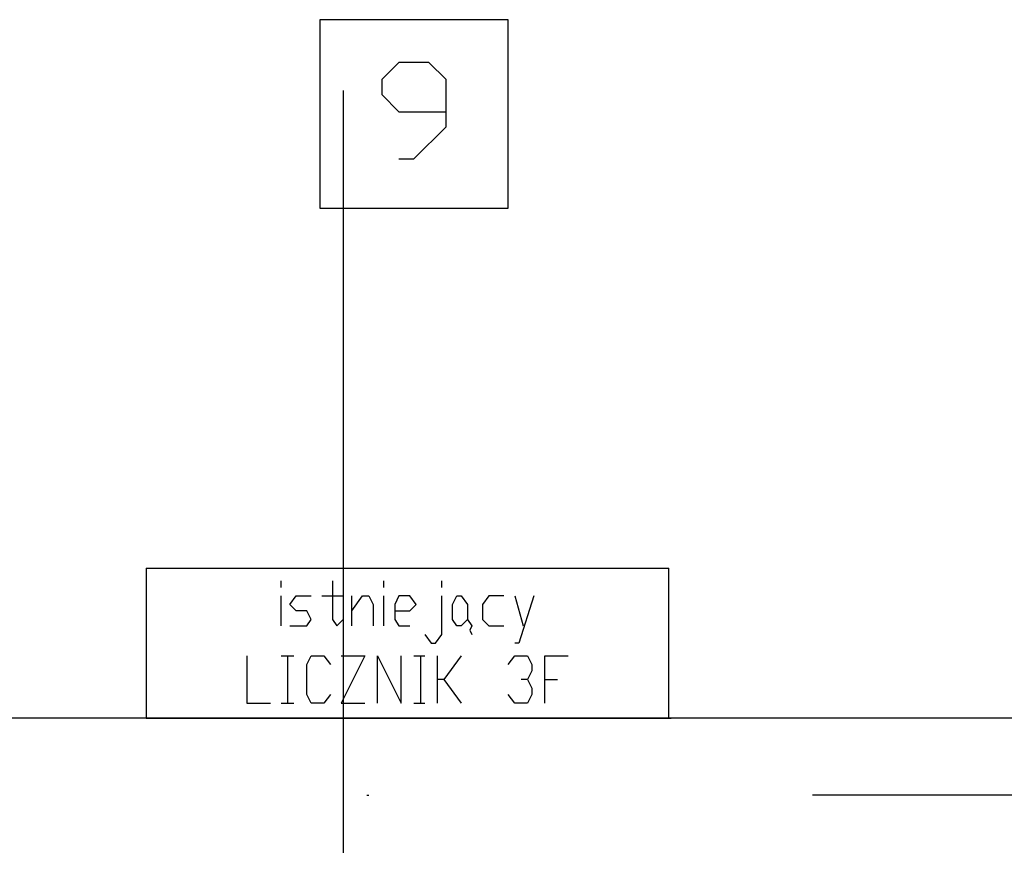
# Model space of a CAD drawing. Header units: millimetres. Extents: x 46 to 491, y -41 to 547.
# Tile 35 of 140: x 115 to 134, y 78 to 95. Entities that reach past the tile are written whole.
import ezdxf

# ---------------------------------------------------------------- set-up
doc = ezdxf.new("R2010")
doc.units = ezdxf.units.MM
doc.header["$LTSCALE"] = 10
doc.layers.add('xref', color=252, linetype='Continuous')

# ---------------------------------------------------------------- blocks, each defined once
blk = doc.blocks.new('stacja')
at = {"color": 9, "lineweight": 25}
for points in [[(66.632667, 44.407666), (66.632667, 40.682333), (70.358, 40.682333), (70.358, 44.407666)], [(68.199, 41.656), (68.495334, 41.656), (69.130334, 42.291), (69.130334, 43.222333), (68.791667, 43.561), (68.199, 43.561), (67.860334, 43.222333), (67.860334, 42.926), (68.199, 42.587333), (69.130334, 42.587333)], [(63.203667, 33.570333), (63.203667, 30.607), (73.575334, 30.607)], [(66.886667, 33.316333), (66.886667, 32.554333), (66.971334, 32.427333), (67.098334, 32.554333)], [(69.045667, 33.189333), (69.045667, 33.316333)], [(66.04, 32.427333), (66.378667, 32.427333), (66.463334, 32.554333), (66.378667, 32.723666), (66.167, 32.723666), (66.04, 32.850666), (66.167, 33.02), (66.463334, 33.02)], [(66.675, 33.02), (67.098334, 33.02)], [(67.267667, 32.427333), (67.267667, 33.02)], [(67.267667, 32.723666), (67.479334, 33.02), (67.606334, 33.02), (67.691, 32.850666), (67.691, 32.427333)], [(68.114334, 32.723666), (68.410667, 32.723666), (68.537667, 32.850666), (68.410667, 33.02), (68.199, 33.02), (68.114334, 32.850666), (68.114334, 32.554333), (68.199, 32.427333), (68.410667, 32.427333)], [(68.707, 32.258), (68.834, 32.088666), (68.918667, 32.088666), (69.045667, 32.258), (69.045667, 33.02)], [(70.273334, 33.02), (69.977, 33.02), (69.85, 32.850666), (69.85, 32.554333), (69.977, 32.427333), (70.273334, 32.427333)], [(70.485, 33.02), (70.654334, 32.427333)], [(70.866, 33.02), (70.569667, 32.088666), (70.485, 32.088666)], [(69.553667, 32.554333), (69.638334, 32.427333), (69.596, 32.342666), (69.638334, 32.258)], [(65.193334, 31.834666), (65.193334, 30.903333), (65.659, 30.903333)], [(66.844334, 31.072666), (66.717334, 30.903333), (66.463334, 30.903333), (66.378667, 31.072666), (66.378667, 31.665333), (66.463334, 31.834666), (66.717334, 31.834666), (66.844334, 31.665333)], [(67.056, 31.834666), (67.521667, 31.834666), (67.056, 30.903333), (67.521667, 30.903333)], [(67.775667, 30.903333), (67.775667, 31.834666), (68.241334, 30.903333), (68.241334, 31.834666)], [(69.426667, 31.834666), (69.088, 31.369), (68.961, 31.369)], [(70.358, 31.665333), (70.485, 31.834666), (70.739, 31.834666), (70.823667, 31.665333), (70.823667, 31.538333), (70.739, 31.369), (70.612, 31.369)], [(71.077667, 30.903333), (71.077667, 31.834666), (71.543334, 31.834666)], [(69.088, 31.369), (69.426667, 30.903333)], [(70.739, 31.369), (70.823667, 31.199666), (70.823667, 31.072666), (70.739, 30.903333), (70.485, 30.903333), (70.358, 31.072666)], [(71.077667, 31.369), (71.331667, 31.369)], [(104.605667, 30.607), (59.224334, 30.607), (59.224334, 27.686)]]:
    blk.add_lwpolyline(points, dxfattribs=at)
blk.add_lwpolyline([(69.426667, 32.427333), (69.342, 32.427333), (69.257334, 32.554333), (69.257334, 32.850666), (69.342, 33.02), (69.426667, 33.02), (69.553667, 32.850666), (69.553667, 32.554333)], close=True, dxfattribs=at)
for points in [[(70.358, 44.407666), (70.358, 44.407666), (66.632667, 44.407666), (66.632667, 44.407666)], [(67.098334, 43.010666), (67.098334, 43.010666), (67.098334, 27.94), (67.098334, 27.94)], [(63.203667, 33.570333), (63.203667, 33.570333), (73.533, 33.570333), (73.533, 33.570333)], [(73.533, 30.607), (73.533, 30.607), (73.533, 33.570333), (73.533, 33.570333)], [(65.870667, 33.189333), (65.870667, 33.189333), (65.870667, 33.316333), (65.870667, 33.316333)], [(67.902667, 33.189333), (67.902667, 33.189333), (67.902667, 33.316333), (67.902667, 33.316333)], [(65.870667, 32.427333), (65.870667, 32.427333), (65.870667, 33.02), (65.870667, 33.02)], [(67.902667, 32.427333), (67.902667, 32.427333), (67.902667, 33.02), (67.902667, 33.02)], [(65.870667, 31.834666), (65.870667, 31.834666), (66.124667, 31.834666), (66.124667, 31.834666)], [(65.997667, 31.834666), (65.997667, 31.834666), (65.997667, 30.903333), (65.997667, 30.903333)], [(68.495334, 31.834666), (68.495334, 31.834666), (68.707, 31.834666), (68.707, 31.834666)], [(68.622334, 31.834666), (68.622334, 31.834666), (68.622334, 30.903333), (68.622334, 30.903333)], [(68.961, 30.903333), (68.961, 30.903333), (68.961, 31.834666), (68.961, 31.834666)], [(65.870667, 30.903333), (65.870667, 30.903333), (66.124667, 30.903333), (66.124667, 30.903333)], [(68.495334, 30.903333), (68.495334, 30.903333), (68.707, 30.903333), (68.707, 30.903333)], [(67.564, 29.083), (67.564, 29.083), (67.606334, 29.083), (67.606334, 29.083)], [(94.022334, 29.083), (94.022334, 29.083), (76.369334, 29.083), (76.369334, 29.083)]]:
    blk.add_open_spline(points, degree=3, dxfattribs=at)

msp = doc.modelspace()

# ---------------------------------------------------------------- block references
at = {"layer": 'xref'}
msp.add_blockref('stacja', (53.992334, 50.410128), dxfattribs=at)

doc.saveas('drawing.dxf')
